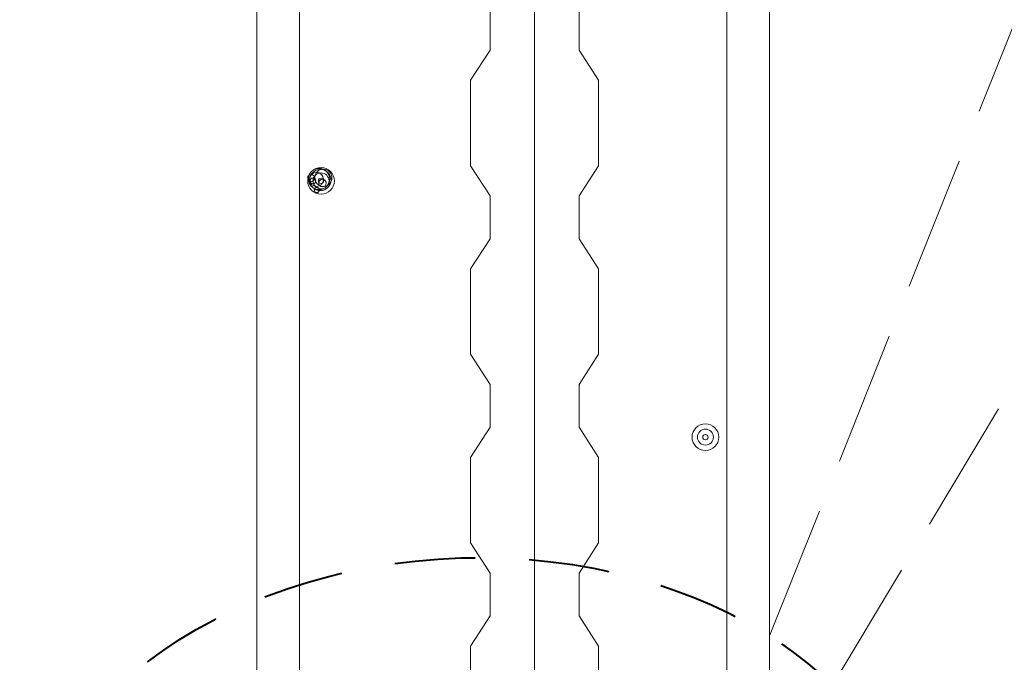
# Model space of a CAD drawing. Header units: inches. Extents: x 3071 to 4270, y -1110 to -364.
# Tile 8 of 12: x 3279 to 3348, y -831 to -785. Entities that reach past the tile are written whole.
import ezdxf

# ---------------------------------------------------------------- set-up
doc = ezdxf.new("R2010")
doc.units = ezdxf.units.IN
doc.header["$LTSCALE"] = 0.4
doc.header["$MEASUREMENT"] = 0
doc.linetypes.add('DGN Style 2', pattern=[23.623002, 14.173801, -9.449201])
doc.linetypes.add('DGN Style 3', pattern=[33.072203, 23.623002, -9.449201])
for name, color, linetype, lineweight in [('E-ANNO-TEXT', 7, 'Continuous', 0), ('E-LTNG-COND', 212, 'Continuous', 40), ('G-ANNO-PATT', 9, 'Continuous', 0), ('S-REIN-RBAR', 5, 'Continuous', 13), ('S-WALL-LOAD', 3, 'Continuous', 13)]:
    doc.layers.add(name, color=color, linetype=linetype, lineweight=lineweight)

# ---------------------------------------------------------------- blocks, each defined once
blk = doc.blocks.new('REINFDOT')
at = {"ltscale": 3.175}
for radius in [0.00992, 0.00595, 0.00198]:
    blk.add_circle((0, 0), radius, dxfattribs=at)
blk = doc.blocks.new('REINF. DOT')
at = {"layer": 'S-REIN-RBAR', "xscale": 100, "yscale": 100, "zscale": 100, "rotation": 90.00000000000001}
blk.add_blockref('REINFDOT', (115.994, 78.071), dxfattribs=at)
blk = doc.blocks.new('REINF. DOT_1')
at = {"layer": 'S-REIN-RBAR', "extrusion": (0, 0, -1), "xscale": 100, "yscale": -100, "zscale": 100, "rotation": 89.99999999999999}
blk.add_blockref('REINFDOT', (-115.994, 78.071), dxfattribs=at)

msp = doc.modelspace()

# ---------------------------------------------------------------- linework, layer by layer
at = {"layer": 'E-ANNO-TEXT', "color": 7, "linetype": 'DGN Style 3'}
for p, q in [((3331.77, -828.751, -0.064), (3363.028, -750.588, -0.064)), ((3336.193, -832.237, -0.064), (3377.55, -763.376, -0.064))]:
    msp.add_line(p, q, dxfattribs=at)
at = {"layer": 'E-ANNO-TEXT', "color": 5}
for centre, radius in [((3300.137, -796.659, -0.064), 0.747), ((3300.224, -796.723, -0.064), 0.75), ((3300.434, -796.575, -0.064), 0.604), ((3299.578, -796.587, -0.064), 0.243), ((3299.953, -796.687, -0.064), 0.494), ((3299.707, -796.792, -0.064), 0.201), ((3300.372, -796.949, -0.064), 0.267), ((3299.973, -797.43, -0.064), 0.184)]:
    msp.add_circle(centre, radius, dxfattribs=at)
at = {"layer": 'E-LTNG-COND', "color": 7, "linetype": 'DGN Style 2'}
msp.add_ellipse((3310.77, -845.701, -0.064), major_axis=(31.288, 0.957), ratio=0.716705, dxfattribs=at)
at = {"layer": 'G-ANNO-PATT', "elevation": -0.064, "flags": 128}
for points in [[(3312.141, -784.61), (3312.141, -787.61), (3310.77, -789.731), (3310.77, -795.731), (3312.141, -797.852), (3312.141, -800.852), (3310.77, -802.973), (3310.77, -808.973), (3312.141, -811.095), (3312.141, -814.095), (3310.77, -816.216), (3310.77, -822.216), (3312.141, -824.337), (3312.141, -827.337), (3310.77, -829.459), (3310.77, -835.459)], [(3319.77, -835.459), (3319.77, -829.459), (3318.399, -827.337), (3318.399, -824.337), (3319.77, -822.216), (3319.77, -816.216), (3318.399, -814.095), (3318.399, -811.095), (3319.77, -808.973), (3319.77, -802.973), (3318.399, -800.852), (3318.399, -797.852), (3319.77, -795.731), (3319.77, -789.731), (3318.399, -787.61), (3318.399, -784.61)]]:
    msp.add_lwpolyline(points, dxfattribs=at)
at = {"layer": 'S-REIN-RBAR'}
for p, q in [((3298.77, -877.308, -0.064), (3298.77, -701.635, -0.064)), ((3328.773, -877.308, -0.064), (3328.773, -701.635, -0.064)), ((3315.27, -731.707, -0.064), (3315.27, -948.442, -0.064))]:
    msp.add_line(p, q, dxfattribs=at)
at = {"layer": 'S-WALL-LOAD'}
for p, q in [((3295.77, -878.619, -0.064), (3295.77, -701.635, -0.064)), ((3331.77, -878.619, -0.064), (3331.77, -701.635, -0.064))]:
    msp.add_line(p, q, dxfattribs=at)

# ---------------------------------------------------------------- block references
at = {"layer": 'S-REIN-RBAR', "extrusion": (0, 0, -1), "xscale": 0.9448818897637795, "yscale": 0.9448818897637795, "zscale": 0.9448818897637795, "rotation": 180}
msp.add_blockref('REINF. DOT_1', (-3190.67, -723.023, 0.064), dxfattribs=at)
msp.add_blockref('REINF. DOT_1', (-3190.67, -723.023, 0.064), dxfattribs=at)
at = {"layer": 'S-REIN-RBAR', "xscale": 0.9448818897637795, "yscale": 0.9448818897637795, "zscale": 0.9448818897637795, "rotation": 180}
msp.add_blockref('REINF. DOT', (3436.873, -741.023, -0.064), dxfattribs=at)
msp.add_blockref('REINF. DOT', (3436.873, -741.023, -0.064), dxfattribs=at)

doc.saveas('drawing.dxf')
